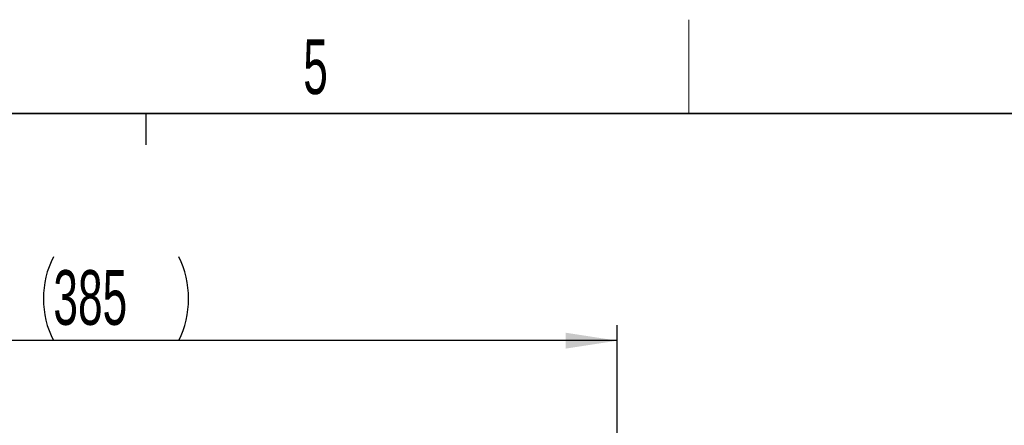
# Model space of a CAD drawing. Header units: millimetres. Extents: x 5 to 418, y 2 to 292.
# Tile 83 of 85: x 222 to 285, y 263 to 288. Entities that reach past the tile are written whole.
import ezdxf

# ---------------------------------------------------------------- set-up
doc = ezdxf.new("R2010")
doc.units = ezdxf.units.MM
doc.layers.add('SLD-0', color=7, linetype='Continuous')
doc.styles.add('SLDTEXTSTYLE0', font='TXT', dxfattribs={"width": 0.605})
doc.dimstyles.new('SLDDIMSTYLE0', dxfattribs={"dimtxt": 3.5, "dimasz": 3.302, "dimexe": 0, "dimexo": 0.0625, "dimgap": 0.875, "dimtad": 1, "dimlfac": 6, "dimrnd": 1e-09, "dimzin": 12, "dimdsep": 46, "dimtxsty": 'SLDTEXTSTYLE0', "dimsah": 1, "dimcen": 0.09, "dimadec": 0, "dimazin": 3, "dimtfac": 1, "dimtofl": 0, "dimtmove": 0, "dimatfit": 3, "dimfxl": 1, "dimfrac": 2, "dimtolj": 1, "dimtzin": 12, "dimarcsym": 0})

# ---------------------------------------------------------------- blocks, each defined once
blk = doc.blocks.new('_D_5')
at = {"layer": 'SLD-0', "color": 7}
for p, q in [((195.998, 216.3), (195.998, 268.966)), ((260.165, 236.066), (260.165, 268.966)), ((260.165, 267.966), (195.998, 267.966))]:
    blk.add_line(p, q, dxfattribs=at)
for centre, start, end in [((229.442, 270.652), 153.43495, 206.56505), ((226.72, 270.652), 333.43495, 26.56505)]:
    blk.add_arc(centre, 6.006, start, end, dxfattribs=at)
for points in [[(195.998, 267.966), (199.3, 267.458), (199.3, 268.474)], [(260.165, 267.966), (256.863, 268.474), (256.863, 267.458)]]:
    blk.add_solid(points, dxfattribs=at)
at = {"layer": 'SLD-0', "color": 7, "insert": (224.071, 272.478), "char_height": 3.5, "attachment_point": 1, "style": 'SLDTEXTSTYLE0'}
blk.add_mtext('385', dxfattribs=at)

msp = doc.modelspace()

# ---------------------------------------------------------------- linework, layer by layer
at = {"layer": 'SLD-0', "lineweight": 18}
msp.add_line((264.75, 282.5), (264.75, 288.5), dxfattribs=at)
at = {"layer": 'SLD-0', "lineweight": 35}
msp.add_line((408, 282.5), (26, 282.5), dxfattribs=at)
at = {"layer": 'SLD-0'}
msp.add_line((230, 280.5), (230, 282.5), dxfattribs=at)
msp.add_line((230, 280.5), (230, 282.5), dxfattribs=at)

# ---------------------------------------------------------------- texts
at = {"layer": 'SLD-0', "insert": (240.8527, 287.243), "char_height": 3.5, "attachment_point": 2, "style": 'SLDTEXTSTYLE0'}
msp.add_mtext('5', dxfattribs=at)

# ---------------------------------------------------------------- dimensions: what is measured, and where the dimension line sits
at = {"layer": 'SLD-0', "color": 7}
dim = msp.add_linear_dim(base=(195.9979, 267.9662), p1=(260.1646, 236.0662), p2=(195.9979, 216.2996), text='(<>)', dimstyle='SLDDIMSTYLE0', dxfattribs=at)
dim.commit()
dim.dimension.update_dxf_attribs({"geometry": '_D_5', "text_midpoint": (228.0812, 267.9662), "dimtype": 160})

doc.saveas('drawing.dxf')
